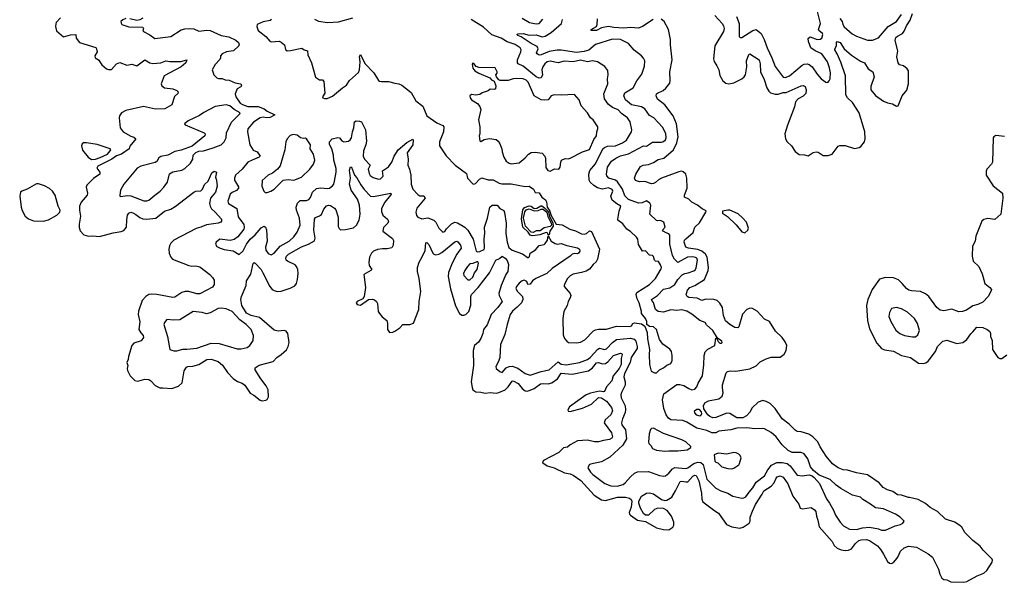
# Model space of a CAD drawing. Extents: x 2323203 to 2567568, y 883585 to 1022917.
# Tile 3 of 256: x 2334939 to 2344749, y 1005535 to 1011144. Entities that reach past the tile are written whole.
import ezdxf

# ---------------------------------------------------------------- set-up
doc = ezdxf.new("R2010")
doc.units = 0

msp = doc.modelspace()

# ---------------------------------------------------------------- linework, layer by layer
at = {"layer": '0CON10XD'}
for points in [[(2342080, 1011175), (2342106.7, 1011105), (2342108.8, 1010975), (2342116.1, 1010966.1), (2342135, 1010966), (2342242.1, 1011037.9), (2342275, 1011045.6), (2342325, 1011005.8), (2342356.5, 1010945), (2342385.4, 1010864.6), (2342433.2, 1010765), (2342466.2, 1010676.2), (2342545, 1010570.5), (2342565, 1010567.1), (2342608.8, 1010585), (2342735, 1010690), (2342755, 1010701.1), (2342785, 1010704.6), (2342805, 1010697.9), (2342835, 1010674.5), (2342885, 1010600.8), (2342925, 1010554), (2342970.3, 1010520.3), (2342991.7, 1010518.3), (2343005, 1010533.3), (2343012.5, 1010555), (2343018.1, 1010615), (2343008.9, 1010665), (2342988.5, 1010725), (2342929.6, 1010805), (2342863.6, 1010833.6), (2342822, 1010865), (2342797.1, 1010925), (2342794.2, 1010955), (2342815, 1010974.2), (2342885, 1010947.3), (2342915, 1010949.6), (2342931.1, 1010958.9), (2342941.8, 1010995), (2342936.8, 1011006.8), (2342899.4, 1011035), (2342896.5, 1011045), (2342901.8, 1011055), (2342917.8, 1011105), (2342888.1, 1011225)], [(2335346.1, 1011163.9), (2335303.3, 1011115), (2335298.3, 1011101.7), (2335294, 1011075), (2335304.3, 1011034.3), (2335374.4, 1010974.4), (2335445, 1010994.3), (2335497.3, 1010997.3), (2335501.1, 1010961.1), (2335535, 1010916.9), (2335697.3, 1010867.3), (2335705.5, 1010855), (2335710.5, 1010825), (2335687.2, 1010785), (2335690, 1010765), (2335724.6, 1010744.6), (2335755.7, 1010695), (2335805, 1010655.5), (2335825, 1010647.3), (2335855, 1010649.1), (2335905, 1010704.5), (2335935, 1010717.8), (2336005, 1010690.8), (2336055, 1010701.8), (2336105, 1010685.5), (2336185, 1010743.8), (2336234.6, 1010714.6), (2336265, 1010707.5), (2336344.7, 1010715.3), (2336395, 1010732.7), (2336435, 1010726.2), (2336545, 1010725.6), (2336603.3, 1010743.3), (2336595, 1010713.3), (2336546.5, 1010673.5), (2336378.9, 1010585), (2336348.6, 1010505), (2336353.8, 1010485), (2336383.2, 1010463.2), (2336464.2, 1010454.2), (2336505, 1010438), (2336518.8, 1010425), (2336515, 1010407.5), (2336482.9, 1010377.1), (2336454.2, 1010295), (2336384.3, 1010255.7), (2336292.1, 1010252.1), (2336173, 1010277), (2335995, 1010238), (2335953.2, 1010216.8), (2335933.2, 1010186.8), (2335928.7, 1010165), (2335940.4, 1010065), (2335969.6, 1010025), (2336045, 1009981.8), (2336075, 1009971.4), (2336097.5, 1009955), (2336036.4, 1009883.6), (2336028.8, 1009855), (2335953.3, 1009805), (2335902.7, 1009787.3), (2335855.5, 1009755), (2335716.2, 1009683.8), (2335708.9, 1009665), (2335736.9, 1009625), (2335737.7, 1009602.3), (2335675, 1009561.5), (2335609.4, 1009495), (2335601.1, 1009475), (2335614.4, 1009415), (2335611.1, 1009395), (2335552.5, 1009325), (2335533.8, 1009285), (2335533.8, 1009245), (2335544.3, 1009185), (2335531.5, 1009105), (2335532, 1009072), (2335540.6, 1009040.6), (2335579.5, 1008999.5), (2335625, 1008985.4), (2335667.9, 1008987.9), (2335735, 1008981.5), (2335870.3, 1009019.7), (2335949.1, 1009030.9), (2335975, 1009043.1), (2336003.4, 1009076.6), (2336005, 1009150), (2336013.8, 1009195), (2336025, 1009215.6), (2336045, 1009223.5), (2336065, 1009218.5), (2336095, 1009203.5), (2336135, 1009170.4), (2336165, 1009157.5), (2336205, 1009155.3), (2336295, 1009165.3), (2336380, 1009235), (2336445, 1009256.5), (2336489.5, 1009280.5), (2336675, 1009425.7), (2336695, 1009434.3), (2336745, 1009438), (2336759.4, 1009455), (2336778.7, 1009501.3), (2336816.2, 1009533.8), (2336852.9, 1009617.1), (2336875, 1009633.3), (2336900, 1009625), (2336890.8, 1009575), (2336901.1, 1009545), (2336907.3, 1009485), (2336890.6, 1009425), (2336838.8, 1009365), (2336831.2, 1009311.2), (2336835.5, 1009285.5), (2336849.1, 1009259.1), (2336885.3, 1009225.3), (2336949.2, 1009155), (2336951.2, 1009135), (2336943.3, 1009125), (2336915.3, 1009114.7), (2336800.8, 1009099.2), (2336744.8, 1009075.2), (2336696.9, 1009063.1), (2336475, 1008946), (2336445.2, 1008914.8), (2336431.2, 1008888.8), (2336424.7, 1008855), (2336427.7, 1008815), (2336444.5, 1008775), (2336461.9, 1008755), (2336625, 1008692.5), (2336655, 1008686.9), (2336695, 1008689.6), (2336735, 1008678.5), (2336833.2, 1008603.2), (2336860, 1008575), (2336875.5, 1008545.5), (2336877.1, 1008505), (2336861.4, 1008478.6), (2336735, 1008409.5), (2336705, 1008410), (2336625, 1008435.4), (2336587.5, 1008435), (2336554.7, 1008425.3), (2336485, 1008378.6), (2336465, 1008374.3), (2336304.5, 1008404.5), (2336255, 1008408.9), (2336225, 1008404.4), (2336194.6, 1008385.4), (2336160.6, 1008345), (2336121.7, 1008238.3), (2336120.4, 1008205), (2336137.4, 1008132.6), (2336126.9, 1008055), (2336145, 1008020.6), (2336168.1, 1007995), (2336172.9, 1007975), (2336148.6, 1007941.4), (2336075, 1007917.8), (2336054.6, 1007895.4), (2336022.9, 1007785), (2336020, 1007755), (2336006, 1007725), (2336015.8, 1007695), (2336010, 1007665), (2336014.3, 1007645), (2336040.6, 1007595), (2336085, 1007547.5), (2336115, 1007540.5), (2336185, 1007558.5), (2336225, 1007555.5), (2336244.7, 1007544.7), (2336287.3, 1007497.3), (2336334.8, 1007474.8), (2336365, 1007472.5), (2336455, 1007468.2), (2336521.2, 1007488.8), (2336559.1, 1007525), (2336577.7, 1007642.3), (2336600.1, 1007679.9), (2336615, 1007687.5), (2336665, 1007691.1), (2336725, 1007706.1), (2336804.3, 1007755.7), (2336845, 1007758.8), (2336915, 1007735.4), (2336958.5, 1007698.5), (2337007.7, 1007627.7), (2337067.2, 1007567.2), (2337108, 1007538), (2337155, 1007521.1), (2337181.7, 1007501.7), (2337235, 1007420), (2337270.7, 1007400.7), (2337335, 1007351.1), (2337355, 1007344.4), (2337390.3, 1007349.7), (2337405, 1007356.2), (2337419.2, 1007385), (2337413.6, 1007455), (2337394.6, 1007495), (2337340.5, 1007565), (2337283.6, 1007653.6), (2337285, 1007673.3), (2337325, 1007701.1), (2337465, 1007735.6), (2337502.2, 1007777.8), (2337545, 1007805.6), (2337596.7, 1007853.3), (2337614.5, 1007885), (2337622.3, 1007925), (2337610.4, 1008015), (2337595, 1008039.6), (2337575, 1008045.9), (2337515, 1008037.5), (2337475, 1008047.1), (2337327.1, 1008175), (2337245, 1008195.9), (2337198.5, 1008218.5), (2337152.3, 1008295), (2337141.9, 1008355), (2337147.4, 1008385), (2337195.4, 1008495), (2337198.5, 1008541.5), (2337241.9, 1008608.1), (2337265.4, 1008714.6), (2337275, 1008724.3), (2337285, 1008717.1), (2337343.3, 1008655), (2337361.9, 1008621.9), (2337430, 1008485), (2337453.2, 1008455), (2337475, 1008442.8), (2337505, 1008435.2), (2337545, 1008438.7), (2337635, 1008466.2), (2337678.7, 1008491.3), (2337697, 1008515), (2337707.8, 1008555), (2337713.8, 1008615), (2337708.6, 1008655), (2337697.4, 1008685), (2337685, 1008699.5), (2337605.7, 1008735), (2337595.5, 1008745), (2337591.6, 1008765), (2337596.9, 1008785), (2337616.7, 1008805), (2337745, 1008880.3), (2337816, 1008905), (2337875, 1008940.6), (2337882.2, 1008965), (2337870.5, 1009045), (2337874.6, 1009155.4), (2337885, 1009170.6), (2337925, 1009186.9), (2337945, 1009203.1), (2337970, 1009255), (2337995, 1009288), (2338015, 1009295.6), (2338035, 1009290.6), (2338075, 1009265.6), (2338087.8, 1009247.8), (2338111.1, 1009175), (2338113.4, 1009083.4), (2338121.2, 1009061.2), (2338135, 1009049.4), (2338185, 1009051.2), (2338265, 1009067.8), (2338295, 1009096.9), (2338322, 1009145), (2338331.8, 1009205), (2338326.1, 1009295), (2338303.3, 1009355), (2338240, 1009445), (2338223.3, 1009505), (2338233.5, 1009565), (2338224.7, 1009645.3), (2338235, 1009678), (2338245, 1009673.3), (2338273.7, 1009593.7), (2338297.4, 1009567.4), (2338338.4, 1009498.4), (2338372.1, 1009452.1), (2338434.3, 1009385), (2338465, 1009380), (2338636, 1009415), (2338640, 1009405), (2338635, 1009396.2), (2338576.2, 1009323.8)], [(2335995, 1011156), (2335965, 1011142.5), (2335947.5, 1011125), (2335948.3, 1011108.3), (2335957.5, 1011095), (2336025, 1011074.4), (2336165, 1011070), (2336173, 1011057), (2336166.2, 1011035), (2336173.3, 1011025), (2336235, 1010992.5), (2336285, 1010956.5), (2336444.6, 1010975.4), (2336548, 1011042), (2336585, 1011052.9), (2336635, 1011056.7), (2336675, 1011052.2), (2336725, 1011028.8), (2336805, 1011040.4), (2336837.6, 1011037.6), (2336945, 1010987.8), (2337022.4, 1010972.4), (2337091.3, 1010941.3), (2337117.5, 1010915), (2337126, 1010895), (2337121.2, 1010885), (2337067.9, 1010832.1), (2336997.8, 1010822.2), (2336956.2, 1010805), (2336938.8, 1010785), (2336941.2, 1010765), (2336934.1, 1010745.9), (2336885, 1010696.7), (2336858, 1010645), (2336873.8, 1010595), (2336903.8, 1010565), (2336918.6, 1010558.6), (2336955, 1010557.8), (2336985, 1010543.1), (2337025, 1010540), (2337085, 1010514.3), (2337142.5, 1010505), (2337148.3, 1010488.3), (2337143.8, 1010475), (2337105.3, 1010454.7), (2337085.5, 1010405), (2337091.4, 1010375), (2337135, 1010312.5), (2337157.5, 1010297.5), (2337213, 1010277), (2337315, 1010278.8), (2337375, 1010256), (2337405, 1010231.2), (2337480, 1010195), (2337435, 1010169.5), (2337395, 1010164.6), (2337365, 1010171.5), (2337335, 1010164.5), (2337268.9, 1010121.1), (2337210.9, 1010055), (2337208.2, 1010025), (2337231.1, 1009895), (2337265, 1009844.2), (2337305.8, 1009825), (2337333.8, 1009785), (2337323.3, 1009775), (2337255.3, 1009744.7), (2337210.5, 1009725), (2337156.2, 1009653.8), (2337088.5, 1009595), (2337077.5, 1009565), (2337079.5, 1009545), (2337118.9, 1009478.9), (2337120, 1009465), (2337097.5, 1009442.5), (2337055, 1009422.5), (2337034.5, 1009405), (2337012.5, 1009335), (2337020.5, 1009310.5), (2337101.6, 1009261.6), (2337115, 1009178.6), (2337172.4, 1009102.4), (2337176.7, 1009075), (2337171.1, 1009055), (2337112.1, 1008977.9), (2337076.8, 1008953.2), (2337035, 1008942), (2336934.3, 1008955.7), (2336897.5, 1008925), (2336890, 1008905), (2336904.2, 1008884.2), (2336937.5, 1008865), (2336975, 1008852), (2337065, 1008841.2), (2337125, 1008803.3), (2337165, 1008838.8), (2337199.2, 1008905), (2337235, 1008954.4), (2337285, 1008998.9), (2337345, 1009068.5), (2337374, 1009084), (2337386.5, 1009076.5), (2337398.5, 1009048.5), (2337403.6, 1008935), (2337388.5, 1008875), (2337391.5, 1008845), (2337415, 1008812.5), (2337445, 1008800.8), (2337475, 1008815.8), (2337533.6, 1008886.4), (2337622.9, 1008935), (2337670.8, 1008979.2), (2337704.3, 1009025), (2337734.4, 1009095), (2337726.7, 1009166.7), (2337695.4, 1009245), (2337693.4, 1009276.6), (2337705.4, 1009314.6), (2337735, 1009341.9), (2337795, 1009342.7), (2337819.1, 1009350.9), (2337835, 1009372.5), (2337855.6, 1009425), (2337895, 1009460.9), (2337935, 1009469.2), (2338007.9, 1009462.1), (2338025, 1009465.8), (2338055, 1009488.6), (2338067.5, 1009505), (2338075.3, 1009534.7), (2338090.9, 1009625), (2338090.9, 1009659.1), (2338068, 1009745), (2338066.4, 1009795), (2338049.6, 1009855), (2338025, 1009901.2), (2338024.4, 1009925.6), (2338053.7, 1009956.3), (2338108.9, 1009968.9), (2338126.5, 1009966.5), (2338150, 1009935), (2338166.8, 1009926.8), (2338215, 1009934.2), (2338232.5, 1009945), (2338244.5, 1009965), (2338253.6, 1010025), (2338267.8, 1010065), (2338273.3, 1010125), (2338292.7, 1010137.3), (2338325, 1010134), (2338343.3, 1010125), (2338385.7, 1010045), (2338394.3, 1009934.3), (2338388.8, 1009895), (2338364.1, 1009835.9), (2338360.9, 1009785), (2338374.5, 1009754.5), (2338430, 1009695), (2338412.2, 1009655), (2338419.3, 1009609.3), (2338429.8, 1009589.8), (2338461.1, 1009571.1), (2338515, 1009555.7), (2338535, 1009556), (2338561.4, 1009585), (2338554.4, 1009635.6), (2338612.5, 1009677.5), (2338646.8, 1009725), (2338670.7, 1009785), (2338710, 1009845), (2338795, 1009920.2), (2338855, 1009953.3), (2338860, 1009945), (2338855.5, 1009895), (2338798.9, 1009815), (2338807.8, 1009755), (2338804.5, 1009695), (2338821.3, 1009655), (2338834.8, 1009594.8), (2338837.7, 1009505), (2338857.3, 1009455), (2338905, 1009401.4), (2338925, 1009388.8), (2338965, 1009387.5), (2338978, 1009365), (2338897.1, 1009265), (2338885.8, 1009225), (2338891.4, 1009191.4), (2338906.8, 1009176.8), (2338945, 1009158.9), (2339005, 1009168.9), (2339065, 1009144.4), (2339085.6, 1009125), (2339115, 1009065.7), (2339155, 1009024.3), (2339175, 1009032), (2339191.2, 1009058.8), (2339241.5, 1009108.5), (2339275, 1009124), (2339299.6, 1009120.4), (2339374.2, 1009074.2), (2339404.1, 1009045), (2339455.9, 1008955), (2339487.9, 1008837.9), (2339498.8, 1008828.8), (2339525, 1008832.7), (2339565, 1008853.9), (2339569.7, 1008865), (2339565.3, 1008955), (2339572.5, 1009015), (2339571.3, 1009075), (2339599.3, 1009165), (2339624, 1009276), (2339645, 1009296.5), (2339696.2, 1009295), (2339722.2, 1009262.2), (2339761.1, 1009241.1), (2339770.2, 1009220.2), (2339785.3, 1009115), (2339783.5, 1009016.5), (2339796.8, 1008925), (2339813.6, 1008873.6), (2339844.8, 1008844.8), (2339948.6, 1008808.6), (2340005, 1008768.2), (2340018.4, 1008781.6)], [(2336165, 1011158.8), (2336135, 1011143.3), (2336105, 1011136.7), (2336036.4, 1011153.6)], [(2337448.8, 1011145), (2337434.2, 1011135), (2337365, 1011124.2), (2337305.7, 1011095), (2337301.9, 1011075), (2337315.6, 1011035.6), (2337390.8, 1010975), (2337430.7, 1010930.7), (2337445, 1010924.3), (2337525, 1010928.6), (2337545, 1010920), (2337576.2, 1010895), (2337587.7, 1010847.7), (2337604.5, 1010834.5), (2337635.4, 1010835.4), (2337750.5, 1010860.5), (2337772.5, 1010845), (2337805, 1010833.3), (2337808.9, 1010795), (2337846.9, 1010715), (2337885, 1010570), (2337925, 1010543.3), (2337955, 1010543.3), (2337967.6, 1010527.6), (2337978.1, 1010411.9), (2337955.8, 1010375), (2337960, 1010365), (2337975, 1010356.9), (2338001.3, 1010358.7), (2338057, 1010383), (2338155, 1010465.6), (2338195, 1010490), (2338225, 1010536.9), (2338315, 1010617.5), (2338325.5, 1010645), (2338332.5, 1010725), (2338324.4, 1010775), (2338335, 1010796), (2338378.6, 1010708.6), (2338468.6, 1010615), (2338515, 1010539.2), (2338525, 1010530.8), (2338545, 1010527.1), (2338615, 1010529.4), (2338675, 1010510.6), (2338715.7, 1010505.7), (2338745, 1010492.5), (2338837.7, 1010417.7), (2338885, 1010336.2), (2338955, 1010283.3), (2338995.6, 1010185.6), (2339095, 1010114.2), (2339155, 1010090), (2339163.8, 1010075), (2339160, 1010025), (2339120.5, 1009925), (2339122.2, 1009885), (2339188.3, 1009788.3), (2339277.8, 1009695), (2339390.3, 1009610.3), (2339401.2, 1009565), (2339455, 1009506.7), (2339465, 1009503.3), (2339480.5, 1009509.5), (2339520, 1009555), (2339545, 1009566.2), (2339605, 1009546), (2339655, 1009546.9), (2339715, 1009514.6), (2339742.7, 1009507.3), (2339835, 1009507.6), (2339975, 1009479.6), (2340015, 1009485.3), (2340057.1, 1009455), (2340075, 1009422), (2340115, 1009416.5), (2340142.7, 1009375), (2340178.4, 1009348.4), (2340187.4, 1009327.4), (2340192.7, 1009275), (2340221.3, 1009235), (2340235, 1009192.6), (2340285, 1009105.9), (2340345, 1009098.5), (2340420, 1009055), (2340475, 1009038.1), (2340535, 1009008.2), (2340564.4, 1009005.6), (2340585, 1009010.8), (2340615, 1009040), (2340635, 1009034), (2340714.7, 1008855), (2340694.6, 1008755), (2340681.1, 1008728.9), (2340653.6, 1008705), (2340614.8, 1008655.2), (2340584.3, 1008635.7), (2340535, 1008624.1), (2340454.5, 1008605.5), (2340425, 1008590), (2340398, 1008565), (2340368.8, 1008515), (2340363.3, 1008495), (2340363.9, 1008483.9), (2340422, 1008415), (2340430, 1008395), (2340425, 1008372.5), (2340404, 1008335), (2340394, 1008295), (2340359.4, 1008235), (2340349.4, 1008165), (2340352.3, 1008002.3), (2340365.8, 1007965.8), (2340389.1, 1007939.1), (2340407.1, 1007927.1), (2340488.1, 1007921.9), (2340525, 1007927.5), (2340569.1, 1007950.9), (2340655, 1008042.9), (2340675, 1008052.5), (2340705, 1008058.2), (2340785, 1008058.6), (2340885, 1008088.2), (2341015, 1008083.6), (2341035, 1008092.5), (2341048.8, 1008115), (2341065, 1008120.6), (2341135, 1008112), (2341167.7, 1008087.7), (2341190.6, 1008025), (2341193.6, 1007963.6), (2341214.2, 1007855), (2341210, 1007805), (2341214.2, 1007705), (2341230.7, 1007640.7), (2341263, 1007623), (2341285, 1007623.3), (2341315, 1007653.3), (2341355, 1007673.8), (2341385, 1007700), (2341425, 1007716), (2341438.5, 1007745), (2341440.9, 1007795), (2341432.2, 1007835), (2341415, 1007858), (2341348.3, 1007908.3), (2341314.2, 1007954.2), (2341285, 1008056.2), (2341255, 1008080.8), (2341215, 1008086.2), (2341186.7, 1008105), (2341186.2, 1008135), (2341174, 1008165), (2341134.3, 1008214.3), (2341135.5, 1008235), (2341109.9, 1008319.9), (2341090.7, 1008360.7), (2341082.5, 1008405), (2341086.9, 1008425), (2341214.7, 1008505.3), (2341273.3, 1008565), (2341329.4, 1008660.6), (2341331.9, 1008675), (2341325, 1008701.2), (2341305, 1008734), (2341275, 1008737.5), (2341265, 1008747.5), (2341253.8, 1008783.8), (2341243.8, 1008793.8), (2341215, 1008798), (2341175, 1008840), (2341145, 1008836.7), (2341104.4, 1008904.4), (2341097.5, 1008955), (2341086, 1008975), (2341025, 1009032.5), (2340988.8, 1009055), (2340949.4, 1009109.4), (2340900, 1009145), (2340897.1, 1009155), (2340912.9, 1009235), (2340929.5, 1009285), (2340887.5, 1009307.5), (2340841.4, 1009345), (2340827.1, 1009385), (2340847.5, 1009435), (2340841.3, 1009451.3), (2340805, 1009466.7), (2340745, 1009454.1), (2340695, 1009467.3), (2340660.2, 1009490.2), (2340623.8, 1009525), (2340612.3, 1009545), (2340609.1, 1009605), (2340618.1, 1009641.9), (2340675, 1009707.1), (2340748.5, 1009855), (2340765, 1009870.8), (2340795, 1009884.5), (2340874.1, 1009885.9), (2340945.8, 1009915), (2340986.3, 1009943.7), (2341034.4, 1010025), (2341037, 1010047), (2341020.8, 1010125), (2340995, 1010166), (2340935, 1010209.2), (2340901.4, 1010245), (2340845, 1010269.1), (2340805, 1010299.5), (2340766.6, 1010356.6), (2340758.2, 1010405), (2340798.6, 1010505), (2340796.9, 1010555), (2340803.1, 1010595), (2340798.7, 1010638.7), (2340768.9, 1010678.9), (2340695, 1010723.1), (2340645, 1010733.5), (2340595, 1010724.7), (2340525, 1010739.3), (2340455, 1010725.3), (2340365, 1010730), (2340305, 1010714.6), (2340225, 1010728.9), (2340195, 1010723.2), (2340170.3, 1010705), (2340149.7, 1010675), (2340141.9, 1010645), (2340146.4, 1010593.6), (2340135, 1010565.6), (2340115, 1010560), (2340085, 1010574.1), (2339955, 1010679.5), (2339905.6, 1010705), (2339898.2, 1010715), (2339899.2, 1010745), (2339933.2, 1010825), (2339934.6, 1010845), (2339925.4, 1010865), (2339875, 1010895.7), (2339794.8, 1010924.8), (2339735, 1010961.2), (2339644.3, 1010994.3), (2339559.6, 1011069.6), (2339437.4, 1011147.4)], [(2337875, 1011148.6), (2337915, 1011130.5), (2338005, 1011115.8)], [(2338005, 1011115.8), (2338115, 1011123.8), (2338257.8, 1011162.2)], [(2338576.2, 1009323.8), (2338545, 1009260), (2338542.9, 1009232.9), (2338557.8, 1009195), (2338604.4, 1009155), (2338613.1, 1009135), (2338607.1, 1009115), (2338565, 1009071.2), (2338558.6, 1009035), (2338652.9, 1008962.9), (2338661.7, 1008941.7), (2338660.8, 1008895), (2338645, 1008870.9), (2338600.3, 1008859.7), (2338555, 1008861.1), (2338505, 1008853.6), (2338465, 1008836.9), (2338443.3, 1008815), (2338422.5, 1008775), (2338416.7, 1008725), (2338422.2, 1008695), (2338446.9, 1008653.1), (2338437.4, 1008642.6), (2338366.7, 1008605), (2338383.5, 1008475), (2338370, 1008385), (2338357.9, 1008362.1), (2338301.2, 1008335), (2338292.3, 1008322.3), (2338301.2, 1008305), (2338335, 1008297.1), (2338415, 1008354), (2338453, 1008357), (2338475, 1008351.4), (2338494.6, 1008334.6), (2338505, 1008313.8), (2338512, 1008235), (2338523.7, 1008213.7), (2338551.2, 1008181.2), (2338595.6, 1008145), (2338604.4, 1008115), (2338604.3, 1008055), (2338625, 1008026.2), (2338655, 1008028), (2338675, 1008038), (2338725, 1008070.8), (2338755, 1008106.7), (2338825.9, 1008104.1), (2338861.2, 1008118.8), (2338915.9, 1008255), (2338919.4, 1008335), (2338935.4, 1008434.6), (2338919.7, 1008565), (2338902, 1008635), (2338903.8, 1008675), (2338918.5, 1008725), (2338950.4, 1008779.6), (2338977.4, 1008842.6), (2338985, 1008920), (2338995, 1008924.2), (2339015, 1008902.9), (2339056, 1008816), (2339065.4, 1008805.4), (2339085, 1008799.5), (2339115, 1008806.4), (2339145, 1008823.6), (2339275, 1008928.6), (2339295, 1008936), (2339305, 1008930), (2339332, 1008895), (2339336.7, 1008865), (2339294.7, 1008805.3), (2339247.5, 1008715), (2339212.9, 1008625), (2339208.2, 1008585), (2339229.7, 1008459.7), (2339280.1, 1008290.1), (2339322.1, 1008215), (2339345, 1008199.6), (2339365, 1008198.2), (2339384, 1008205), (2339415, 1008234.2), (2339435, 1008296.7), (2339434.8, 1008385), (2339440.3, 1008405), (2339506.1, 1008473.9), (2339618.9, 1008621.1), (2339682.2, 1008745), (2339718.4, 1008761.6), (2339745, 1008785.8), (2339775, 1008766.9), (2339794.3, 1008744.3), (2339810.6, 1008705), (2339801.5, 1008635), (2339782.5, 1008605), (2339736.5, 1008495), (2339713.3, 1008415), (2339715, 1008394.3), (2339744.5, 1008335), (2339701.8, 1008275), (2339636.2, 1008205), (2339597.8, 1008102.2), (2339560, 1008055), (2339554.5, 1008015.5), (2339534.6, 1007965.4), (2339511.8, 1007928.2), (2339469.4, 1007895), (2339455.6, 1007845), (2339458.9, 1007695), (2339438, 1007535), (2339445.7, 1007475.7), (2339454, 1007455), (2339485, 1007434.3), (2339535, 1007431.1), (2339575, 1007419.1), (2339625, 1007427.9), (2339685, 1007421.8), (2339712.9, 1007427.1), (2339775, 1007455.4), (2339805.2, 1007484.8), (2339845, 1007539.5), (2339855, 1007544.4), (2339905, 1007516.9), (2339945, 1007466.1), (2339975, 1007445.4), (2339995, 1007440.7), (2340025, 1007449.5), (2340065, 1007468.2), (2340127.7, 1007512.3), (2340155, 1007518), (2340205.5, 1007514.5), (2340241.2, 1007525), (2340296.4, 1007563.6), (2340335, 1007618.4), (2340445, 1007608.5), (2340605, 1007643.7), (2340646.5, 1007673.5), (2340685, 1007722), (2340705, 1007727.3), (2340745, 1007712.5), (2340775, 1007715.8), (2340798.6, 1007731.4), (2340854.5, 1007795), (2340925, 1007818.8), (2340937.5, 1007817.5), (2340940.8, 1007805), (2340931.4, 1007765), (2340930.5, 1007705), (2340912.2, 1007665), (2340886.2, 1007633.8), (2340852.7, 1007595), (2340838.4, 1007545), (2340784.3, 1007485), (2340765, 1007438.1), (2340755, 1007433.1), (2340715, 1007439.4), (2340625, 1007422.2), (2340583.3, 1007405), (2340416, 1007285), (2340400, 1007255), (2340405, 1007240), (2340425, 1007239.2), (2340545, 1007271.2), (2340635, 1007312.5), (2340705, 1007378.8), (2340735, 1007373.8), (2340785, 1007340.6), (2340836.2, 1007276.2), (2340844.7, 1007245), (2340828.6, 1007205), (2340773.5, 1007155), (2340763.1, 1007125), (2340835.3, 1007025), (2340846.8, 1006985), (2340839, 1006971), (2340815, 1006958.3), (2340755, 1006949.7), (2340705, 1006934.2), (2340665, 1006935.5), (2340595, 1006950.6), (2340495, 1006945.3), (2340425, 1006906.8), (2340396.2, 1006883.8), (2340356.7, 1006875), (2340311.9, 1006828.1), (2340159.3, 1006750.7), (2340146.7, 1006735), (2340150, 1006725), (2340195, 1006697.1), (2340265, 1006676.9), (2340366.2, 1006626.2), (2340425, 1006617.4), (2340454.4, 1006604.4), (2340531, 1006551), (2340661.9, 1006405), (2340735, 1006358.1), (2340775, 1006351.8), (2340896, 1006384), (2340973.8, 1006383.8), (2341015.6, 1006375), (2341030.7, 1006360.7), (2341037.4, 1006342.6), (2341030.5, 1006285), (2341011.7, 1006231.7), (2341014.4, 1006215), (2341024.3, 1006205), (2341095, 1006155.5), (2341175, 1006140.8), (2341285, 1006079.3), (2341355, 1006060.8), (2341405, 1006059.5), (2341447.5, 1006085), (2341456, 1006105), (2341457.5, 1006135), (2341433.5, 1006193.5), (2341389.8, 1006249.8), (2341355, 1006271.1), (2341297, 1006273), (2341265, 1006259.5), (2341205, 1006204.2), (2341175, 1006205.8), (2341155, 1006222), (2341124.3, 1006275), (2341106.9, 1006325), (2341106.8, 1006343.2), (2341135, 1006393.8), (2341185, 1006423.8), (2341215, 1006428), (2341255, 1006416.9), (2341335, 1006360.4), (2341365, 1006351.5), (2341385, 1006354), (2341437.3, 1006385), (2341474.4, 1006445.6), (2341520.3, 1006539.7), (2341535, 1006543.8), (2341575, 1006535.3), (2341595, 1006537.7), (2341645.5, 1006594.5), (2341665, 1006602.5), (2341679, 1006599), (2341705.3, 1006545.3), (2341730.6, 1006425), (2341733.8, 1006363.8), (2341746.9, 1006336.9), (2341866, 1006246), (2341902.5, 1006225), (2341982.1, 1006112.1), (2342035, 1006087.1), (2342115, 1006073.2), (2342146.4, 1006083.6), (2342207.8, 1006125), (2342216.9, 1006145), (2342216.5, 1006185), (2342239.7, 1006245), (2342270.1, 1006309.9), (2342337.9, 1006415), (2342352.6, 1006447.4), (2342425.9, 1006494.1), (2342454.8, 1006525.2), (2342472.2, 1006567.8), (2342485.6, 1006585), (2342515, 1006596.2), (2342545, 1006582.7), (2342593, 1006515), (2342642.1, 1006392.1), (2342703.3, 1006315), (2342715.6, 1006275.6), (2342737.1, 1006267.1), (2342825, 1006281.1), (2342858.8, 1006258.8), (2342869.7, 1006239.7), (2342877.5, 1006195), (2342892.7, 1006155), (2342905, 1006088.1), (2343032.8, 1005942.8), (2343055, 1005900.5), (2343085, 1005876.4), (2343125, 1005858.2), (2343165, 1005851.5), (2343195, 1005855.3), (2343225, 1005870), (2343266.7, 1005923.3), (2343299.5, 1005950.5), (2343322.1, 1005957.9), (2343375, 1005960.6), (2343405, 1005950.9), (2343485, 1005897.6), (2343519.3, 1005859.3), (2343546.5, 1005816.5), (2343585, 1005743.1), (2343605, 1005727.1), (2343625, 1005722.9), (2343645, 1005732.9), (2343665, 1005754.3), (2343686.9, 1005785), (2343715, 1005844), (2343750.8, 1005879.2), (2343795, 1005896.5), (2343874.1, 1005884.1), (2343989.2, 1005819.2), (2344034.4, 1005785), (2344094.6, 1005664.6), (2344106.2, 1005616.2), (2344126, 1005575), (2344145, 1005564.3), (2344175, 1005560.5), (2344215, 1005539.7), (2344345, 1005534.7), (2344375, 1005543.3), (2344480.1, 1005599.9), (2344545, 1005625.3), (2344575, 1005652.5), (2344626.7, 1005735), (2344630.9, 1005755), (2344626.6, 1005766.6), (2344538.6, 1005855), (2344509.2, 1005895), (2344435, 1005950.8), (2344355, 1006030), (2344324.3, 1006085), (2344309.2, 1006099.2), (2344256, 1006136), (2344164.2, 1006165), (2344082.3, 1006242.3), (2344011.1, 1006281.1), (2343965, 1006320), (2343892.1, 1006362.1), (2343805, 1006381.2), (2343795, 1006378.8), (2343725, 1006403.3), (2343685, 1006408.2), (2343638.7, 1006438.7), (2343586.1, 1006456.1), (2343540.5, 1006480.5), (2343500.8, 1006525), (2343385, 1006606.7), (2343275, 1006626.7), (2343185, 1006654), (2343145, 1006657), (2343095, 1006676.8), (2343035.6, 1006715.6), (2342973.4, 1006793.4), (2342913.8, 1006885), (2342891.9, 1006935), (2342841.4, 1006985), (2342802, 1007012), (2342725.4, 1007035.4), (2342685, 1007038.9), (2342665, 1007051.1), (2342605, 1007113.1), (2342535.6, 1007165.6), (2342467.3, 1007267.3), (2342415, 1007316.7), (2342375, 1007338.6), (2342343.4, 1007346.6), (2342295, 1007331.4), (2342235, 1007269.5), (2342216.2, 1007235), (2342179.6, 1007195), (2342145, 1007175.9), (2342085, 1007174.3), (2342015, 1007216.2), (2341985, 1007222.5), (2341875, 1007179.1), (2341845, 1007174.5), (2341815, 1007186.4), (2341794.4, 1007204.4), (2341755.3, 1007265), (2341753.1, 1007295), (2341764.4, 1007325), (2341803.3, 1007345), (2341905, 1007363.3), (2341938.5, 1007391.5), (2341947.8, 1007425), (2341940, 1007475), (2341941.8, 1007505), (2341978.1, 1007621.9), (2341992.2, 1007637.8), (2342016.6, 1007643.4), (2342075, 1007640), (2342215, 1007664.7), (2342275, 1007692.7), (2342317, 1007733), (2342376.6, 1007763.4), (2342425, 1007777.9), (2342515, 1007780.8), (2342555, 1007810), (2342576.7, 1007845), (2342581.9, 1007895), (2342565, 1007933.8), (2342535, 1007975.7), (2342468.1, 1008038.1), (2342410, 1008135), (2342359.5, 1008159.5), (2342285, 1008238.5), (2342235, 1008267.1), (2342206, 1008264), (2342185, 1008253.8), (2342141.1, 1008208.9), (2342105, 1008080.8), (2342095, 1008071.5), (2342065, 1008074.7), (2342015, 1008104.1), (2341972.1, 1008142.1), (2341952.6, 1008195), (2341942.1, 1008275), (2341915, 1008318.2), (2341888.9, 1008345), (2341855.7, 1008355.7), (2341775, 1008356.8), (2341735, 1008344.2), (2341688.6, 1008368.6), (2341605, 1008374.6), (2341588.1, 1008385), (2341580.5, 1008405), (2341584.5, 1008425), (2341592.2, 1008447.8), (2341615, 1008474.5), (2341667.1, 1008492.9), (2341761.4, 1008555), (2341796.9, 1008643.1), (2341800.3, 1008675), (2341787, 1008775), (2341771.5, 1008805), (2341735, 1008835.2), (2341695, 1008853.8), (2341602.5, 1008865), (2341576.2, 1008875), (2341560, 1008925), (2341563.5, 1008945), (2341575, 1008958.1), (2341647.9, 1009022.1), (2341665.5, 1009075), (2341711.4, 1009118.6), (2341776.7, 1009225), (2341777.5, 1009235), (2341773.3, 1009243.3), (2341737.9, 1009257.9), (2341693.7, 1009293.7), (2341634.7, 1009324.7), (2341604.3, 1009355), (2341562.5, 1009375), (2341561.8, 1009395), (2341588.1, 1009465), (2341586, 1009565), (2341574.7, 1009604.7), (2341548.6, 1009628.6), (2341532.6, 1009632.6), (2341505, 1009627.8), (2341334.3, 1009565), (2341301.9, 1009548.1), (2341275, 1009520.6), (2341255, 1009509.5), (2341235, 1009508.6), (2341168.3, 1009531.7), (2341115, 1009527.5), (2341075, 1009540), (2341064.4, 1009565), (2341076.7, 1009605), (2341125, 1009680), (2341150, 1009695), (2341205, 1009700.4), (2341255, 1009720.4), (2341300.9, 1009749.1), (2341357.8, 1009765), (2341452.1, 1009847.9), (2341486.8, 1009915), (2341500.2, 1009975), (2341483, 1010105), (2341449.4, 1010185), (2341366.8, 1010295), (2341295, 1010351.1), (2341279.4, 1010385), (2341285, 1010403.3), (2341295, 1010412), (2341350.4, 1010439.6), (2341377.6, 1010462.4), (2341415, 1010511.2), (2341420.4, 1010535), (2341416.7, 1010625), (2341438.6, 1010745), (2341422.9, 1010895), (2341424, 1010946), (2341404.1, 1011045), (2341359.1, 1011125)], [(2340018.4, 1008781.6), (2340025, 1008817.5), (2340079.7, 1008850.3), (2340115, 1008894.3), (2340165, 1008902), (2340175, 1008911.2), (2340196.7, 1008945), (2340205, 1008990), (2340235, 1008937.5), (2340275, 1008913.3), (2340295, 1008906.2), (2340335, 1008912.9), (2340391.3, 1008891.3), (2340495, 1008868.9), (2340515.3, 1008855.3), (2340519.5, 1008835), (2340506.9, 1008815), (2340495, 1008808.2), (2340465, 1008813.4), (2340444.8, 1008805.2), (2340424.7, 1008785.3), (2340245, 1008662.5), (2340192.5, 1008615), (2340081.4, 1008565), (2340049.1, 1008540.9), (2340025, 1008506), (2340002.5, 1008502.5), (2339991.9, 1008535), (2339965, 1008547.5), (2339945, 1008541.5), (2339915, 1008518.9), (2339887.5, 1008485), (2339883.1, 1008465), (2339897.8, 1008435), (2339949.4, 1008385), (2339952.1, 1008355), (2339938.7, 1008321.3), (2339895, 1008278), (2339850.4, 1008239.6), (2339826.5, 1008205), (2339794.6, 1008105.4), (2339771.2, 1008005), (2339730.9, 1007905), (2339722.9, 1007775), (2339709.2, 1007735), (2339682, 1007685), (2339687.5, 1007665), (2339722.5, 1007635), (2339745, 1007626.7), (2339786.4, 1007673.6), (2339815, 1007687.5), (2339845, 1007689.6), (2339901.2, 1007671.2), (2339975, 1007617.5), (2340025, 1007601.2), (2340135, 1007636.2), (2340215, 1007652.9), (2340305, 1007732.9), (2340335, 1007709.3), (2340385, 1007703.6), (2340515, 1007726), (2340596.9, 1007755), (2340623.1, 1007775), (2340699.5, 1007860.5), (2340715, 1007867.9), (2340765, 1007857.5), (2340785, 1007863.1), (2340845, 1007925.4), (2340885, 1007956.2), (2341025, 1007970.4), (2341059.7, 1007959.7), (2341078.6, 1007938.6), (2341091.4, 1007885), (2341090.4, 1007865), (2341031, 1007775), (2341022.5, 1007725), (2340964.1, 1007615), (2340959.6, 1007585), (2340970.4, 1007535), (2340970.4, 1007499.6), (2340933.8, 1007426.2), (2340928.9, 1007405), (2340932.2, 1007375), (2340970, 1007295), (2340976.2, 1007255), (2340972, 1007228), (2340943.3, 1007165), (2340934.4, 1007125), (2340938.6, 1007105), (2340973.9, 1007053.9), (2340985.6, 1006965), (2340947.4, 1006902.6), (2340818.1, 1006781.9), (2340735, 1006736.9), (2340625, 1006711.2), (2340613.3, 1006705), (2340600, 1006675), (2340625, 1006633.3), (2340649.7, 1006609.7), (2340770.3, 1006520.3), (2340828, 1006498), (2340892.4, 1006492.4), (2340951.4, 1006508.6), (2340973.1, 1006525), (2341023.4, 1006586.6), (2341065, 1006622.7), (2341095, 1006637.1), (2341205, 1006639.7), (2341315, 1006599.4), (2341357.9, 1006592.1), (2341373.2, 1006596.8), (2341405, 1006621.4), (2341443.1, 1006666.9), (2341465, 1006679.4), (2341575, 1006669.3), (2341595, 1006676.2), (2341655, 1006718.1), (2341695, 1006731.4), (2341725, 1006727.7), (2341748.2, 1006708.2), (2341785, 1006564.2), (2341874.2, 1006475), (2341925, 1006448.5), (2341993.8, 1006425), (2342045, 1006392.5), (2342135, 1006372.9), (2342155, 1006375.7), (2342175, 1006388.6), (2342205.5, 1006435), (2342244.7, 1006475.3), (2342277.2, 1006532.8), (2342360.4, 1006595), (2342391.3, 1006655), (2342428.9, 1006701.1), (2342481.2, 1006728.8), (2342535, 1006729.6), (2342585, 1006719.2), (2342616.9, 1006696.9), (2342685, 1006603.3), (2342735, 1006596), (2342805.9, 1006605.9), (2342835, 1006596.2), (2342855, 1006581.2), (2342908.5, 1006518.5), (2342976.6, 1006366.6), (2343006.7, 1006323.3), (2343045.8, 1006255), (2343065.6, 1006205.6), (2343114.2, 1006135), (2343147.2, 1006097.2), (2343205, 1006064.2), (2343275, 1006061.5), (2343335, 1006079.6), (2343405, 1006083.8), (2343495, 1006067.8), (2343525, 1006055.8), (2343565, 1006054.2), (2343661.2, 1006098.8), (2343715, 1006112), (2343737.5, 1006125), (2343750, 1006145), (2343712.5, 1006185), (2343665, 1006215.8), (2343545, 1006266), (2343465, 1006276.2), (2343416.7, 1006315), (2343339.5, 1006359.5), (2343315, 1006382.5), (2343235, 1006404.3), (2343118.9, 1006468.9), (2343072.6, 1006502.6), (2343015, 1006558.6), (2342904.4, 1006604.4), (2342849.3, 1006649.3), (2342818, 1006685), (2342790, 1006765), (2342754, 1006815), (2342725, 1006830), (2342635, 1006830), (2342595, 1006848.1), (2342534.7, 1006904.7), (2342474.3, 1006985), (2342425, 1007026.9), (2342360, 1007065), (2342335, 1007069.4), (2342264.3, 1007065.7), (2342185, 1007076.1), (2342085, 1007072.5), (2342025, 1007055.8), (2341905, 1007041.5), (2341875, 1007025.5), (2341835.4, 1007024.6), (2341785, 1007049.4), (2341685, 1007072), (2341585, 1007130), (2341545, 1007146.7), (2341425, 1007154.7), (2341402.5, 1007172.5), (2341379.7, 1007205), (2341357.7, 1007267.7), (2341343.3, 1007355), (2341357.5, 1007415), (2341485, 1007506.7), (2341515, 1007506.9), (2341555, 1007496.9), (2341605, 1007465.5), (2341634.6, 1007454.6), (2341665, 1007460), (2341685, 1007482.5), (2341699.1, 1007520.9), (2341740.8, 1007595), (2341755.5, 1007704.5), (2341757.3, 1007795), (2341767.7, 1007832.3), (2341795, 1007860.8), (2341863.3, 1007895), (2341875, 1007970), (2341890, 1007970), (2341887.5, 1007955), (2341897.5, 1007935), (2341915, 1007920), (2341931.7, 1007918.3), (2341937.5, 1007925), (2341935, 1007940), (2341890, 1007970), (2341845, 1008046.7), (2341783.3, 1008103.3), (2341770, 1008125), (2341715, 1008143.8), (2341635, 1008209.1), (2341585, 1008236.7), (2341535, 1008250), (2341486.3, 1008246.3), (2341425, 1008252.2), (2341355, 1008229.1), (2341301.2, 1008235), (2341275, 1008254.2), (2341252.3, 1008325), (2341235.6, 1008345), (2341234.1, 1008355.9), (2341292.2, 1008395), (2341355, 1008457.3), (2341415, 1008471.8), (2341465, 1008503.9), (2341495, 1008554.2), (2341540.8, 1008599.2), (2341565, 1008614.2), (2341600.7, 1008619.3), (2341655, 1008641.5), (2341672.9, 1008655), (2341680, 1008670), (2341692.7, 1008745), (2341685.6, 1008765), (2341673.3, 1008773.3), (2341645, 1008780), (2341593.8, 1008775), (2341495.6, 1008724.4), (2341462.1, 1008755), (2341441.7, 1008791.7), (2341416, 1008905), (2341415.4, 1008995), (2341405, 1009010), (2341380.5, 1009019.5), (2341348.8, 1009035), (2341343.1, 1009045), (2341370, 1009075), (2341355.5, 1009125.5), (2341325, 1009143.1), (2341295, 1009138.6), (2341285, 1009142.9), (2341218.8, 1009205), (2341228, 1009295), (2341216.2, 1009315), (2341185, 1009337.5), (2341140.6, 1009319.4), (2341105, 1009313.3), (2341005, 1009350), (2340968, 1009388), (2340943.3, 1009455), (2340896.7, 1009526.7), (2340873.5, 1009543.5), (2340809.2, 1009565), (2340788.9, 1009588.9), (2340784.5, 1009605), (2340796.9, 1009675), (2340836.9, 1009733.1), (2340878.1, 1009765), (2340925, 1009785.9), (2341005, 1009807.3), (2341155, 1009885.5), (2341185, 1009884), (2341245, 1009922.2), (2341303.7, 1009923.7), (2341335, 1009922.7), (2341355, 1009928.9), (2341372.2, 1009945), (2341381.5, 1009965), (2341375, 1010010), (2341345, 1010073.8), (2341255.6, 1010165.6), (2341215, 1010188), (2341168.9, 1010255), (2341133.7, 1010273.7), (2341035, 1010295.9), (2340976.4, 1010346.4), (2340958.2, 1010385), (2340967.5, 1010415), (2341050.8, 1010465), (2341086.4, 1010533.6), (2341139.1, 1010600.9), (2341165, 1010680), (2341166.5, 1010735), (2341155, 1010760), (2341134, 1010785), (2341059.5, 1010839.5), (2341005, 1010907.1), (2340925, 1010947.8), (2340845, 1010950), (2340675, 1010897.8), (2340608.4, 1010841.6), (2340562.3, 1010827.7), (2340485, 1010817.4), (2340335, 1010841.2), (2340295, 1010841.8), (2340215, 1010826.7), (2340135, 1010793.5), (2340115, 1010790.8), (2340093.4, 1010803.4), (2340088.6, 1010815), (2340104.4, 1010855), (2340095, 1010877.8), (2340035, 1010907.5), (2339935, 1010972.5), (2339901.2, 1010985), (2339893.3, 1010995), (2339907, 1011003), (2339954.2, 1011005.8), (2340015, 1010988.9), (2340085, 1010993.8), (2340145, 1010973.8), (2340175, 1010980), (2340234.8, 1011015.2), (2340337.3, 1011105), (2340346.1, 1011145)], [(2339945, 1011158.9), (2340016.9, 1011116.9), (2340085, 1011101.8), (2340113.1, 1011106.9), (2340151.7, 1011148.3)], [(2341251.9, 1011145), (2341145, 1011075.6), (2341105, 1011061.1), (2341023.6, 1011066.4), (2340958.9, 1011061.1), (2340860, 1011065), (2340805, 1011075.9), (2340735, 1011064.4), (2340685, 1011037.1), (2340632.5, 1011035), (2340633.1, 1011046.9), (2340685.7, 1011075), (2340692.5, 1011095), (2340695, 1011152.5)], [(2341359.1, 1011125), (2341329.5, 1011149.5)], [(2341863.5, 1011185), (2341937.5, 1011105), (2341951.9, 1011081.9), (2341958.6, 1011055), (2341950.7, 1011025), (2341865.4, 1010885), (2341851.3, 1010755), (2341858.3, 1010728.3), (2341886.2, 1010685), (2341903.1, 1010645), (2341915, 1010588.8), (2341944.6, 1010534.6), (2341975, 1010511.1), (2342003, 1010503), (2342055.6, 1010515.6), (2342135, 1010555.4), (2342157.8, 1010575), (2342170, 1010595), (2342182.2, 1010675), (2342179.6, 1010735), (2342202.6, 1010797.4), (2342215, 1010804.3), (2342305.4, 1010745), (2342315.3, 1010705.3), (2342318.9, 1010625), (2342357.1, 1010547.1), (2342383.3, 1010463.3), (2342402.1, 1010432.1), (2342420.8, 1010415), (2342465, 1010400.8), (2342495, 1010401.8), (2342545, 1010417.1), (2342575, 1010418.8), (2342725, 1010484.6), (2342745, 1010487.3), (2342765, 1010476.7), (2342775.6, 1010445), (2342770.3, 1010409.7), (2342745, 1010381.9), (2342695, 1010354.3), (2342668.5, 1010325), (2342658.8, 1010275), (2342588.7, 1010091.3), (2342561.5, 1010005), (2342567.3, 1009955), (2342585, 1009927.8), (2342628.1, 1009885), (2342665, 1009829.2), (2342705, 1009800), (2342757.7, 1009797.7), (2342795, 1009786.7), (2342845, 1009819.4), (2342875, 1009827.3), (2342895, 1009822.7), (2342945, 1009791.1), (2342995, 1009790), (2343034.5, 1009805), (2343095, 1009882.9), (2343109.4, 1009890.6), (2343165, 1009890.9), (2343255, 1009861.4), (2343301.7, 1009868.3), (2343320.2, 1009879.8), (2343357.1, 1009925), (2343362.1, 1009955), (2343357.9, 1010025), (2343302.2, 1010215), (2343235, 1010320), (2343185.2, 1010365.2), (2343168.7, 1010395), (2343165.8, 1010585), (2343120.4, 1010720.4), (2343085.3, 1010805.3), (2343061.4, 1010845), (2343060.8, 1010855), (2343076.7, 1010885), (2343077.5, 1010915), (2343085, 1010926), (2343115, 1010916.7), (2343154.7, 1010854.7), (2343225, 1010791.4), (2343315, 1010729.5), (2343355, 1010712.5), (2343394, 1010655), (2343438.6, 1010625), (2343451.5, 1010575), (2343420.7, 1010479.3), (2343418.9, 1010445), (2343467.1, 1010387.1), (2343545, 1010331.1), (2343585, 1010314.4), (2343633.7, 1010303.7), (2343675, 1010281.2), (2343690, 1010285), (2343732.2, 1010385), (2343778.3, 1010441.7), (2343794.4, 1010505), (2343794.7, 1010584.7), (2343794.5, 1010635), (2343781.8, 1010655), (2343745.2, 1010685.2), (2343703.3, 1010695), (2343690, 1010715), (2343679.7, 1010775), (2343687.5, 1010835), (2343660, 1010935), (2343667.8, 1010965), (2343685, 1010981.1), (2343733.2, 1011006.8), (2343751.8, 1011028.2), (2343775, 1011084.4), (2343809.4, 1011140.6), (2343834.8, 1011205.2)], [(2343109.3, 1011155), (2343132.3, 1011125), (2343141.1, 1011095), (2343155, 1011073.5), (2343233.6, 1011003.6), (2343275, 1010981.4), (2343385, 1010940), (2343435, 1010938.6), (2343496.8, 1010963.2), (2343591.8, 1011075), (2343676.4, 1011125), (2343725, 1011194.4)], [(2340225, 1009634.4), (2340266.7, 1009656.7), (2340310, 1009655), (2340322.5, 1009675), (2340329.2, 1009725), (2340337.5, 1009742.5), (2340375, 1009758.8), (2340405, 1009756), (2340425, 1009762.9), (2340544.7, 1009825.3), (2340615, 1009851.4), (2340659.4, 1009950.6), (2340686.7, 1009985), (2340689.4, 1010025), (2340700, 1010055), (2340698.6, 1010075), (2340651.2, 1010145), (2340626.9, 1010166.9), (2340595.6, 1010215.6), (2340534.2, 1010284.2), (2340514.1, 1010344.1), (2340465, 1010396.7), (2340335, 1010390.8), (2340265, 1010395.8), (2340234.5, 1010385.5), (2340204.3, 1010345.7), (2340165, 1010340.6), (2340135, 1010344.3), (2340063.8, 1010383.8), (2340005, 1010520.9), (2339985, 1010540.7), (2339956.2, 1010555), (2339892, 1010558), (2339855, 1010553.3), (2339805, 1010536.9), (2339725, 1010537.5), (2339713.6, 1010543.6), (2339690, 1010575), (2339682.5, 1010595), (2339695, 1010610), (2339696.7, 1010625), (2339675, 1010663.8), (2339515, 1010666), (2339486, 1010676), (2339465, 1010707.5), (2339455, 1010710), (2339448.3, 1010701.7), (2339455, 1010660), (2339472.5, 1010635), (2339515, 1010610), (2339622.5, 1010565), (2339640, 1010545), (2339665, 1010530), (2339683, 1010483), (2339680, 1010455), (2339665, 1010447.5), (2339625, 1010450), (2339605, 1010433.3), (2339547.5, 1010415), (2339525, 1010396.7), (2339485, 1010392), (2339442, 1010398), (2339423.6, 1010386.4), (2339426.7, 1010365), (2339440, 1010345), (2339499.5, 1010309.5), (2339525, 1010277.5), (2339535, 1010250), (2339510, 1010145), (2339523.3, 1010075), (2339523.3, 1010005), (2339516.7, 1009985), (2339522.5, 1009935), (2339535, 1009930), (2339565, 1009950), (2339621.4, 1009958.6), (2339685, 1009948.2), (2339705, 1009931.9), (2339721.1, 1009905), (2339742.7, 1009855), (2339745.9, 1009825.9), (2339762.2, 1009775), (2339785, 1009734.2), (2339815, 1009712), (2339835, 1009708), (2339915, 1009715.6), (2339975, 1009767.8), (2340006.9, 1009805), (2340035, 1009820), (2340074.1, 1009824.1), (2340145, 1009813.3), (2340171.2, 1009785), (2340178.8, 1009765), (2340179.7, 1009669.7), (2340199.7, 1009639.7), (2340225, 1009634.4)], [(2336205, 1009336.9), (2336225, 1009343.1), (2336283.8, 1009396.2), (2336338, 1009435), (2336376, 1009475), (2336412, 1009525), (2336431.9, 1009608.1), (2336465, 1009628), (2336555, 1009644.4), (2336585, 1009659.4), (2336641.9, 1009715), (2336662.9, 1009755), (2336668.9, 1009795), (2336695, 1009818.9), (2336725, 1009832.5), (2336770, 1009835), (2336865, 1009867.1), (2336945, 1009898), (2336977.5, 1009925), (2336996.1, 1009966.1), (2336998.6, 1010015), (2337048.1, 1010121.9), (2337133.3, 1010205), (2337136.1, 1010216.1), (2337075, 1010249.2), (2337034, 1010285), (2336995, 1010296.5), (2336885, 1010278.1), (2336775, 1010218.5), (2336731.1, 1010188.9), (2336618.5, 1010135), (2336582, 1010105), (2336586.7, 1010095), (2336777.5, 1010015), (2336786.7, 1010005), (2336782.5, 1009985), (2336658, 1009882), (2336547.3, 1009842.7), (2336485, 1009830.8), (2336415, 1009793.8), (2336345, 1009779.2), (2336325, 1009766.7), (2336305, 1009730), (2336290.3, 1009719.7), (2336145, 1009682.5), (2336108.8, 1009665), (2335975.8, 1009505), (2335944, 1009445), (2335936.7, 1009395), (2335937.5, 1009385), (2335945, 1009380), (2336010.3, 1009389.7), (2336046.3, 1009386.3), (2336175, 1009338.9), (2336205, 1009336.9)], [(2337385, 1009420.8), (2337405, 1009422.5), (2337442.5, 1009435), (2337473.3, 1009455), (2337565, 1009542.5), (2337615, 1009550), (2337670, 1009545), (2337745, 1009574), (2337829.2, 1009655), (2337866.4, 1009703.6), (2337878.5, 1009745), (2337866.4, 1009805), (2337834.2, 1009855), (2337835.8, 1009895), (2337795, 1009956.7), (2337785, 1009963.3), (2337765, 1009960), (2337736.1, 1009966.1), (2337705, 1009992), (2337665, 1010000.8), (2337635, 1009990), (2337604.2, 1009955.8), (2337590, 1009925), (2337580.8, 1009845), (2337533.7, 1009686.3), (2337506.7, 1009653.3), (2337458.8, 1009615), (2337414.2, 1009595), (2337355, 1009540), (2337352, 1009485), (2337370, 1009435), (2337385, 1009420.8)], [(2344750.3, 1009980.3), (2344665, 1009988.8), (2344645, 1009977.5), (2344638.8, 1009965), (2344631.1, 1009725), (2344622.5, 1009705), (2344573.3, 1009655), (2344566.7, 1009635), (2344566.7, 1009595), (2344636.8, 1009486.8), (2344732.5, 1009415), (2344734, 1009365), (2344713.3, 1009205), (2344655, 1009152.5), (2344585, 1009160.6), (2344545, 1009150.8), (2344525, 1009136.2), (2344466.9, 1008985), (2344457.1, 1008935), (2344431.9, 1008885), (2344427.6, 1008787.6), (2344438.1, 1008735), (2344493.9, 1008683.9), (2344530, 1008610), (2344534.6, 1008585.4), (2344555.3, 1008515.3), (2344605.8, 1008475), (2344620, 1008455), (2344615.7, 1008435), (2344588.9, 1008385), (2344533.7, 1008326.3), (2344485, 1008304.6), (2344435, 1008291.5), (2344371.9, 1008248.1), (2344334, 1008236), (2344295, 1008232.9), (2344225, 1008258.1), (2344145, 1008241.9), (2344108.3, 1008248.3), (2344075.4, 1008275.4), (2343996.9, 1008385), (2343965, 1008412.5), (2343913.8, 1008433.8), (2343825, 1008439.2), (2343797.1, 1008447.1), (2343773.4, 1008463.4), (2343732, 1008515), (2343695, 1008549.2), (2343645, 1008570.4), (2343565, 1008572.1), (2343504.5, 1008555.5), (2343432.7, 1008455), (2343411.2, 1008408.8), (2343388.2, 1008355), (2343375.5, 1008295), (2343385.4, 1008145), (2343405, 1008061.4), (2343477.9, 1007917.9), (2343525, 1007864.5), (2343555, 1007853.3), (2343645, 1007838.8), (2343725, 1007795.4), (2343815, 1007774.6), (2343895, 1007719.2), (2343945, 1007717.5), (2343966.8, 1007723.2), (2343989.7, 1007740.3), (2344063.3, 1007836.7), (2344082.5, 1007885), (2344135, 1007940.6), (2344175, 1007948.9), (2344275, 1007916), (2344335, 1007925.8), (2344375.8, 1007955), (2344416.3, 1008013.7), (2344435, 1008030.8), (2344475, 1008077.1), (2344535, 1008074.2), (2344576.7, 1008055), (2344604.2, 1008034.2), (2344612.5, 1008015), (2344612.9, 1007985), (2344628.1, 1007945), (2344632.5, 1007855), (2344685, 1007776), (2344705, 1007767.1), (2344725, 1007767.1), (2344775, 1007801.9)], [(2335655, 1009750), (2335695, 1009754.3), (2335740.6, 1009769.4), (2335813.8, 1009805), (2335841.2, 1009835), (2335846.7, 1009845), (2335841.2, 1009855), (2335710.8, 1009900.8), (2335605, 1009916.7), (2335575, 1009915.2), (2335562.3, 1009907.7), (2335555.9, 1009885), (2335564.7, 1009844.7), (2335622, 1009772), (2335655, 1009750)], [(2335175, 1009134.4), (2335225, 1009149.4), (2335310, 1009195), (2335338.8, 1009225), (2335343.8, 1009245), (2335322.9, 1009285), (2335291.2, 1009395), (2335266.4, 1009435), (2335235, 1009462.3), (2335185, 1009489.2), (2335125, 1009508.6), (2335105, 1009508.6), (2335015, 1009455.6), (2334958.8, 1009435), (2334946.4, 1009423.6), (2334938.9, 1009385), (2334953.5, 1009275), (2334963, 1009243), (2334994.4, 1009185), (2335025, 1009157.1), (2335075, 1009138.1), (2335175, 1009134.4)], [(2340045, 1008990.2), (2340026.1, 1008996.1), (2340005.6, 1009025.6), (2339952.2, 1009075), (2339937, 1009157), (2339951.1, 1009248.9), (2339967.1, 1009272.9), (2340015, 1009288.7), (2340035, 1009284.6), (2340065, 1009260.9), (2340092.1, 1009265), (2340132, 1009288), (2340142.8, 1009287.2), (2340169.1, 1009269.1), (2340207, 1009227), (2340219.2, 1009185), (2340251.3, 1009115), (2340255.7, 1009085), (2340220.8, 1009035), (2340215, 1009000), (2340205, 1009000), (2340200, 1009015), (2340185, 1009021.2), (2340122.4, 1008997.6), (2340075, 1008993.1), (2340045, 1008990.2)], [(2340055, 1009022.5), (2340035, 1009026), (2339979.7, 1009085), (2339957.6, 1009165), (2339971.2, 1009228.8), (2339985, 1009247.1), (2340015, 1009257.5), (2340065, 1009236.9), (2340105, 1009241.7), (2340135, 1009256.6), (2340155, 1009255.8), (2340190.7, 1009225), (2340202.3, 1009182.3), (2340234.3, 1009115), (2340236.1, 1009093.9), (2340225, 1009082.2), (2340165, 1009067.8), (2340125, 1009040.4), (2340085, 1009038.6), (2340055, 1009022.5)], [(2342165, 1009018.8), (2342195, 1009046.2), (2342200, 1009065), (2342178.9, 1009125), (2342145, 1009164.4), (2342097, 1009207), (2342015, 1009243.8), (2341995, 1009246.2), (2341942.5, 1009235), (2341940, 1009215), (2341992.4, 1009182.4), (2342078.4, 1009098.4), (2342135, 1009030), (2342165, 1009018.8)], [(2339425, 1008551.1), (2339455, 1008575.6), (2339470.1, 1008619.9), (2339495.7, 1008654.3), (2339509.5, 1008715), (2339505, 1008728.8), (2339495, 1008730.8), (2339455, 1008712), (2339425, 1008708.8), (2339399.2, 1008685), (2339372.5, 1008645), (2339362, 1008615), (2339365, 1008592.5), (2339405, 1008551.2), (2339425, 1008551.1)], [(2336505, 1007842.9), (2336565, 1007860.5), (2336605, 1007858.5), (2336705, 1007869.1), (2336845, 1007920), (2336925.4, 1007915.4), (2337105, 1007861.5), (2337145, 1007861.5), (2337205, 1007876.7), (2337232, 1007895), (2337265.5, 1007944.5), (2337267.8, 1007995), (2337244, 1008054), (2337195.6, 1008105), (2337131.2, 1008151.2), (2337055, 1008234.4), (2336995, 1008260), (2336945, 1008267.1), (2336915, 1008264.3), (2336835, 1008220), (2336799.1, 1008210.9), (2336755.3, 1008225.3), (2336666.8, 1008233.2), (2336535, 1008151.2), (2336475, 1008149.2), (2336405, 1008153.8), (2336381.2, 1008125), (2336376.2, 1008105), (2336412.9, 1007985), (2336436.4, 1007856.4), (2336475, 1007844), (2336505, 1007842.9)], [(2343835, 1007980.6), (2343865, 1007982.9), (2343888.7, 1008001.3), (2343902.9, 1008045), (2343885.6, 1008115), (2343852.9, 1008165), (2343785, 1008229.4), (2343725, 1008262.2), (2343675, 1008276.2), (2343625, 1008263.3), (2343604.3, 1008225), (2343600, 1008185), (2343619.2, 1008135), (2343668.7, 1008048.7), (2343708.8, 1008015), (2343754.3, 1007994.3), (2343835, 1007980.6)], [(2341715, 1007192.5), (2341685, 1007200), (2341664, 1007225), (2341663.3, 1007245), (2341685, 1007260), (2341705, 1007260), (2341728.9, 1007235), (2341731.1, 1007215), (2341725, 1007198.8), (2341715, 1007192.5)], [(2341365, 1006841.4), (2341405, 1006846.9), (2341495, 1006844.3), (2341590, 1006855), (2341625, 1006880), (2341625, 1006890), (2341576.2, 1006935), (2341535, 1006955.8), (2341355, 1007020), (2341255, 1007070), (2341235, 1007068), (2341225, 1007058.8), (2341209.2, 1007015), (2341203, 1006933), (2341207.1, 1006917.1), (2341227.8, 1006897.8), (2341245, 1006868.8), (2341285, 1006852.9), (2341365, 1006841.4)], [(2342035, 1006667.5), (2342055, 1006673.8), (2342102.5, 1006705), (2342111.7, 1006718.3), (2342127.5, 1006775), (2342118.3, 1006798.3), (2342105, 1006812.5), (2342077, 1006827), (2342055, 1006829.2), (2341985, 1006812.9), (2341898.3, 1006821.7), (2341857.5, 1006805), (2341865, 1006743.8), (2341875, 1006732.5), (2341895.6, 1006725.6), (2341936.2, 1006685), (2341995, 1006668), (2342035, 1006667.5)]]:
    msp.add_lwpolyline(points, dxfattribs=at)

doc.saveas('drawing.dxf')
